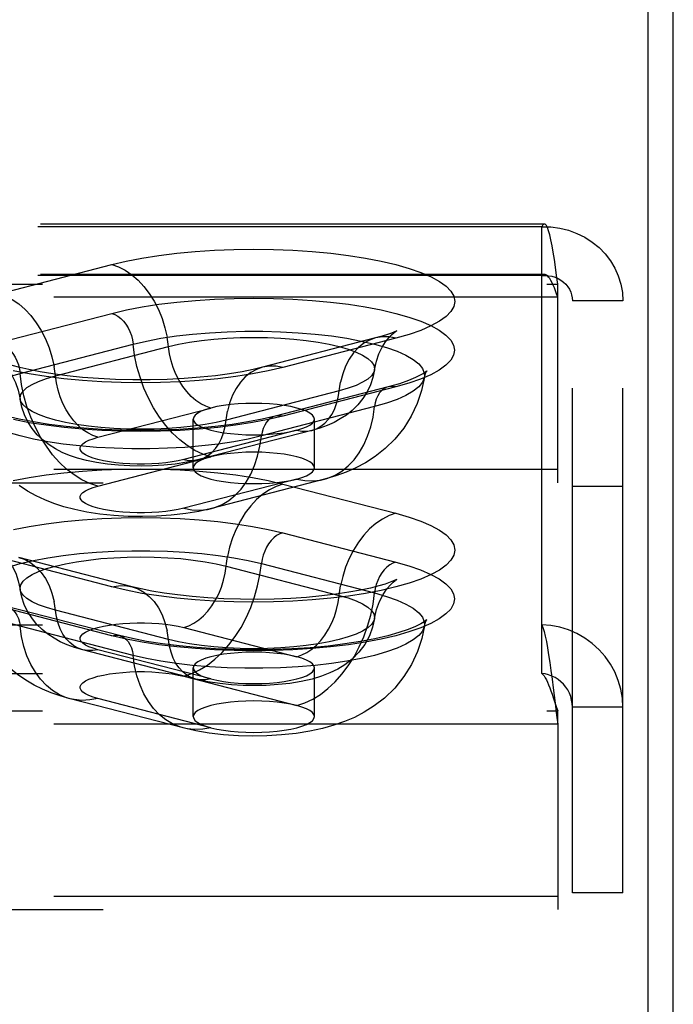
# Model space of a CAD drawing. Header units: inches. Extents: x 0 to 189, y 0 to 122.
# Tile 187 of 226: x 84.61 to 85.95, y 84.22 to 86.25. Entities that reach past the tile are written whole.
import ezdxf

# ---------------------------------------------------------------- set-up
doc = ezdxf.new("R2010")
doc.units = ezdxf.units.IN
doc.header["$LTSCALE"] = 10.388889
doc.header["$MEASUREMENT"] = 0
doc.linetypes.add('HIDDEN', pattern=[0.2, 0.1, -0.1])
doc.layers.get('0').update_dxf_attribs({"linetype": 'CONTINUOUS'})
doc.layers.add('DEFAULT_2', color=8, linetype='HIDDEN')

msp = doc.modelspace()

# ---------------------------------------------------------------- linework, layer by layer
at = {"color": 7, "linetype": 'Continuous'}
msp.add_line((85.902, 83.0327), (85.902, 87.8846), dxfattribs=at)
at = {"color": 3, "linetype": 'Continuous'}
msp.add_line((85.954, 35.2245), (85.954, 87.7542), dxfattribs=at)
at = {"layer": 'DEFAULT_2', "color": 8, "linetype": 'HIDDEN'}
for p, q in [((85.6885, 85.8258), (81.5375, 85.8258)), ((85.683, 85.8201), (81.5375, 85.8201)), ((85.683, 85.0007), (85.683, 85.8201)), ((84.5638, 85.682), (84.7967, 85.7423)), ((85.6885, 85.7218), (81.5375, 85.7218)), ((85.683, 85.7197), (81.5375, 85.7197)), ((81.5375, 85.702), (85.716, 85.702)), ((85.716, 85.2931), (85.716, 85.702)), ((85.716, 85.6751), (81.5375, 85.6751)), ((85.746, 84.4488), (85.746, 85.6673)), ((85.85, 85.6673), (85.746, 85.6673)), ((85.85, 84.4488), (85.85, 85.6673)), ((84.5641, 85.5815), (84.797, 85.6418)), ((85.3405, 85.5911), (85.1076, 85.5308)), ((85.3824, 85.5907), (85.1494, 85.5304)), ((84.6079, 85.5182), (84.8408, 85.5785)), ((84.6807, 85.5131), (84.9137, 85.5734)), ((85.2655, 85.4823), (85.0325, 85.422)), ((85.3664, 85.4905), (85.1335, 85.4302)), ((85.3821, 85.4903), (85.1491, 85.4301)), ((84.7682, 85.3866), (85.0012, 85.4469)), ((85.3383, 85.4497), (85.1054, 85.3894)), ((84.9646, 85.3236), (84.9646, 85.4241)), ((85.2146, 85.3236), (85.2146, 85.4241)), ((85.1779, 85.4012), (84.945, 85.3409)), ((85.2093, 85.4009), (84.9763, 85.3406)), ((84.7682, 85.2862), (85.0012, 85.3465)), ((85.716, 85.32), (81.6625, 85.32)), ((85.1779, 85.3007), (84.945, 85.2404)), ((85.2353, 85.3002), (85.0024, 85.2399)), ((81.6625, 85.2931), (85.716, 85.2931)), ((85.1494, 85.2904), (85.3824, 85.2301)), ((85.85, 85.2853), (85.746, 85.2853)), ((85.1491, 85.1898), (85.3821, 85.1295)), ((84.7967, 85.0785), (84.5638, 85.1388)), ((84.8386, 85.0789), (84.6056, 85.1391)), ((85.0325, 85.1214), (85.2655, 85.0611)), ((85.1054, 85.1265), (85.3383, 85.0662)), ((84.797, 84.9781), (84.5641, 85.0384)), ((84.8127, 84.9783), (84.5798, 85.0385)), ((84.9137, 84.9701), (84.6807, 85.0304)), ((81.5375, 85.0007), (85.683, 85.0007)), ((84.8408, 84.9375), (84.6079, 84.9978)), ((84.945, 84.995), (85.1779, 84.9347)), ((85.683, 84.9002), (85.683, 85.0007)), ((84.9698, 84.8887), (84.7369, 84.949)), ((85.0012, 84.889), (84.7682, 84.9492)), ((81.5375, 84.9002), (85.683, 84.9002)), ((84.945, 84.8945), (85.1779, 84.8343)), ((84.9646, 84.8114), (84.9646, 84.9118)), ((85.2146, 84.8114), (85.2146, 84.9118)), ((85.7066, 84.8704), (85.7105, 84.8394)), ((84.9438, 84.788), (84.7108, 84.8483)), ((85.0012, 84.7885), (84.7682, 84.8488)), ((85.7066, 84.8511), (85.7136, 84.83)), ((85.7105, 84.8394), (85.7136, 84.8145)), ((81.5375, 84.8231), (85.716, 84.8231)), ((85.7136, 84.83), (85.716, 84.8231)), ((85.7136, 84.8145), (85.716, 84.7962)), ((85.716, 84.7962), (85.716, 84.8231)), ((85.85, 84.8308), (85.746, 84.8308)), ((85.716, 84.7962), (81.5375, 84.7962)), ((85.716, 84.7962), (85.716, 84.4141)), ((85.85, 84.4488), (85.746, 84.4488)), ((85.716, 84.441), (81.6625, 84.441)), ((81.6625, 84.4141), (85.716, 84.4141))]:
    msp.add_line(p, q, dxfattribs=at)
for points in [[(85.6885, 85.8258), (85.6877, 85.8257), (85.6854, 85.8239), (85.683, 85.8201)], [(85.716, 85.702), (85.7136, 85.7198), (85.7113, 85.7368), (85.7089, 85.7529), (85.7066, 85.7677), (85.7042, 85.7812), (85.7019, 85.7932), (85.6995, 85.8034), (85.6971, 85.8119), (85.6948, 85.8184), (85.6924, 85.8229), (85.6901, 85.8253), (85.6885, 85.8258)], [(85.683, 85.8201), (85.7017, 85.8197), (85.7202, 85.8173), (85.7382, 85.8129), (85.7555, 85.8066), (85.7718, 85.7984), (85.7871, 85.7886), (85.8011, 85.7771), (85.8136, 85.7643), (85.8244, 85.7501), (85.8335, 85.7349), (85.8406, 85.7188), (85.8458, 85.702), (85.849, 85.6848), (85.85, 85.6673)], [(84.7967, 85.7423), (84.8267, 85.7493), (84.859, 85.7555), (84.8939, 85.761), (84.9307, 85.7655), (84.969, 85.769), (85.0084, 85.7716), (85.0486, 85.7732), (85.0893, 85.7737), (85.1299, 85.7732), (85.1701, 85.7716), (85.2096, 85.7691), (85.2479, 85.7655), (85.2847, 85.761), (85.3196, 85.7556), (85.3522, 85.7494), (85.3824, 85.7423), (85.4097, 85.7345), (85.4339, 85.726), (85.4548, 85.717), (85.4722, 85.7075), (85.4859, 85.6976), (85.4958, 85.6874), (85.5017, 85.6769), (85.5037, 85.6664), (85.5016, 85.6559), (85.4956, 85.6455), (85.4857, 85.6353), (85.472, 85.6254), (85.4545, 85.6159), (85.4336, 85.6068), (85.4096, 85.5985), (85.3824, 85.5907)], [(84.7967, 85.7423), (84.8108, 85.7375), (84.8246, 85.7305), (84.8381, 85.7214), (84.8509, 85.7103), (84.863, 85.6974), (84.8742, 85.6828), (84.8842, 85.6667), (84.893, 85.6495), (84.9005, 85.6312), (84.9064, 85.6123), (84.9109, 85.5929)], [(85.6885, 85.7218), (85.6877, 85.7218), (85.6854, 85.7211), (85.683, 85.7197)], [(85.683, 85.7197), (85.6901, 85.7199), (85.697, 85.7193), (85.7038, 85.7181), (85.7103, 85.7161), (85.7165, 85.7134), (85.7223, 85.71), (85.7275, 85.7061), (85.7323, 85.7016), (85.7363, 85.6967), (85.7398, 85.6913), (85.7425, 85.6856), (85.7444, 85.6797), (85.7456, 85.6735), (85.746, 85.6673)], [(85.716, 85.6751), (85.7136, 85.6818), (85.7113, 85.6882), (85.7089, 85.6943), (85.7066, 85.6999), (85.7042, 85.705), (85.7019, 85.7095), (85.6995, 85.7134), (85.6971, 85.7165), (85.6948, 85.719), (85.6924, 85.7207), (85.6901, 85.7216), (85.6885, 85.7218)], [(84.5638, 85.682), (84.5778, 85.6772), (84.5917, 85.6702), (84.6051, 85.6611), (84.618, 85.65), (84.6301, 85.6371), (84.6412, 85.6225), (84.6513, 85.6064), (84.6601, 85.5892), (84.6675, 85.571), (84.6735, 85.552), (84.6779, 85.5326)], [(84.797, 85.6418), (84.827, 85.6488), (84.8593, 85.655), (84.8941, 85.6604), (84.9309, 85.6649), (84.9691, 85.6685), (85.0085, 85.671), (85.0487, 85.6726), (85.0893, 85.6731), (85.1298, 85.6726), (85.17, 85.6711), (85.2095, 85.6685), (85.2477, 85.665), (85.2845, 85.6605), (85.3193, 85.6551), (85.3519, 85.6488), (85.3821, 85.6418), (85.4093, 85.634), (85.4336, 85.6255), (85.4544, 85.6165), (85.4718, 85.607), (85.4855, 85.5971), (85.4953, 85.5869), (85.5012, 85.5765), (85.5032, 85.566), (85.5012, 85.5555), (85.4952, 85.5451), (85.4853, 85.5349), (85.4716, 85.525), (85.4541, 85.5155), (85.4332, 85.5065), (85.4092, 85.4981), (85.3821, 85.4903)], [(84.797, 85.6418), (84.8034, 85.6395), (84.8095, 85.6361), (84.8154, 85.6315), (84.821, 85.6259), (84.826, 85.6194), (84.8305, 85.6122), (84.8343, 85.6043), (84.8373, 85.5959), (84.8395, 85.5872), (84.8408, 85.5785)], [(84.8408, 85.5785), (84.8682, 85.5848), (84.898, 85.5904), (84.9299, 85.5952), (84.9635, 85.5991), (84.9985, 85.602), (85.0345, 85.604), (85.0711, 85.605), (85.108, 85.605), (85.1446, 85.604), (85.1806, 85.602), (85.2156, 85.5991), (85.2493, 85.5952), (85.2811, 85.5904), (85.3109, 85.5848), (85.3383, 85.5785), (85.3629, 85.5714), (85.3846, 85.5637), (85.403, 85.5554), (85.418, 85.5467), (85.4293, 85.5376), (85.437, 85.5283), (85.4409, 85.5188), (85.4411, 85.5107)], [(85.3381, 85.5254), (85.342, 85.5431), (85.3474, 85.5587), (85.354, 85.572), (85.3609, 85.5829), (85.3675, 85.5912), (85.3733, 85.5973), (85.3779, 85.6016), (85.3814, 85.6042), (85.3833, 85.6056)], [(85.3833, 85.6056), (85.3834, 85.6057), (85.3839, 85.606), (85.3826, 85.6053), (85.3792, 85.6037), (85.3734, 85.6013), (85.3652, 85.5984), (85.3543, 85.5949), (85.3405, 85.5911)], [(85.0012, 85.4469), (84.9907, 85.4505), (84.9803, 85.4558), (84.9702, 85.4626), (84.9606, 85.4709), (84.9516, 85.4806), (84.9432, 85.4915), (84.9357, 85.5035), (84.9291, 85.5164), (84.9235, 85.5301), (84.9191, 85.5442), (84.9158, 85.5587), (84.9109, 85.5929)], [(84.9137, 85.5734), (84.9345, 85.5782), (84.9572, 85.5824), (84.9816, 85.5859), (85.0074, 85.5886), (85.0342, 85.5906), (85.0617, 85.5918), (85.0896, 85.5922), (85.1174, 85.5918), (85.1449, 85.5906), (85.1717, 85.5886), (85.1975, 85.5859), (85.2219, 85.5824), (85.2447, 85.5782), (85.2655, 85.5734), (85.284, 85.568), (85.3002, 85.5621), (85.3137, 85.5558), (85.3244, 85.5491), (85.3321, 85.5422), (85.3368, 85.5351), (85.3383, 85.5279), (85.3381, 85.5254)], [(85.3405, 85.5911), (85.3282, 85.5868), (85.3161, 85.5801), (85.305, 85.5713), (85.2949, 85.5604), (85.2861, 85.5477), (85.2787, 85.5334), (85.2727, 85.5175), (85.2683, 85.5004)], [(85.3824, 85.5907), (85.3683, 85.5932), (85.3545, 85.5934), (85.3405, 85.5911)], [(84.5641, 85.5815), (84.5704, 85.5792), (84.5766, 85.5758), (84.5825, 85.5712), (84.588, 85.5656), (84.5931, 85.5592), (84.5976, 85.5519), (84.6013, 85.544), (84.6043, 85.5356), (84.6065, 85.5269), (84.6079, 85.5182)], [(85.0012, 85.3465), (84.9846, 85.3519), (84.9683, 85.3596), (84.9523, 85.3695), (84.9368, 85.3814), (84.9219, 85.3953), (84.9079, 85.4109), (84.8949, 85.4283), (84.883, 85.447), (84.8723, 85.4671), (84.863, 85.4881), (84.8551, 85.5101), (84.8487, 85.5326), (84.8439, 85.5554), (84.8408, 85.5785)], [(84.567, 85.5434), (84.5656, 85.544), (84.5628, 85.5454), (84.5623, 85.5456), (84.5639, 85.5446), (84.5671, 85.5422), (84.5718, 85.5381), (84.5776, 85.5321), (84.5843, 85.5239), (84.5914, 85.513), (84.5982, 85.4995), (84.604, 85.4835), (84.608, 85.4651)], [(85.1076, 85.5308), (85.0882, 85.5262), (85.0655, 85.5216), (85.0395, 85.5173), (85.0105, 85.5134), (84.9792, 85.5101), (84.9459, 85.5076), (84.9113, 85.5058), (84.8758, 85.5049), (84.84, 85.5048), (84.8044, 85.5057), (84.7696, 85.5074), (84.7362, 85.51), (84.7046, 85.5132), (84.6754, 85.5171), (84.6491, 85.5214), (84.6262, 85.5259), (84.6071, 85.5304), (84.5917, 85.5346), (84.5799, 85.5384), (84.5712, 85.5416), (84.567, 85.5434)], [(85.1494, 85.5304), (85.1194, 85.5234), (85.0871, 85.5172), (85.0523, 85.5118), (85.0155, 85.5072), (84.9772, 85.5037), (84.9378, 85.5011), (84.8975, 85.4996), (84.8569, 85.499), (84.8163, 85.4996), (84.776, 85.5011), (84.7366, 85.5036), (84.6983, 85.5072), (84.6615, 85.5117), (84.6266, 85.5171), (84.5939, 85.5234)], [(84.7682, 85.3866), (84.7577, 85.3902), (84.7474, 85.3955), (84.7373, 85.4023), (84.7277, 85.4106), (84.7186, 85.4203), (84.7103, 85.4312), (84.7027, 85.4432), (84.6962, 85.4561), (84.6906, 85.4698), (84.6861, 85.4839), (84.6828, 85.4985), (84.6779, 85.5326)], [(85.1076, 85.5308), (85.0952, 85.5265), (85.0832, 85.5198), (85.072, 85.511), (85.062, 85.5001), (85.0531, 85.4874), (85.0457, 85.4731), (85.0397, 85.4572), (85.0353, 85.4401)], [(85.1494, 85.5304), (85.1354, 85.5329), (85.1215, 85.5331), (85.1076, 85.5308)], [(85.3381, 85.5254), (85.3349, 85.5099), (85.3298, 85.4947), (85.3229, 85.4801), (85.3142, 85.4663), (85.3038, 85.4534), (85.2922, 85.4419), (85.2802, 85.4324), (85.2678, 85.4243), (85.2548, 85.4173), (85.241, 85.4112), (85.2259, 85.4057), (85.2093, 85.4009)], [(85.3381, 85.5254), (85.3368, 85.5206), (85.3321, 85.5135), (85.3244, 85.5066), (85.3137, 85.4999), (85.3002, 85.4936), (85.284, 85.4877), (85.2655, 85.4823)], [(85.4459, 85.5231), (85.4449, 85.5222), (85.441, 85.5193), (85.4339, 85.515), (85.423, 85.5095), (85.4082, 85.5034), (85.3894, 85.497), (85.3664, 85.4905)], [(85.4445, 85.521), (85.4451, 85.522), (85.446, 85.5232), (85.4459, 85.5231)], [(84.5051, 85.4504), (84.5053, 85.4585), (84.5092, 85.468), (84.5168, 85.4773), (84.5282, 85.4864), (84.5432, 85.4951), (84.5616, 85.5034), (84.5832, 85.5111), (84.6079, 85.5182)], [(84.608, 85.4651), (84.6078, 85.4676), (84.6094, 85.4748), (84.6141, 85.4819), (84.6218, 85.4888), (84.6325, 85.4955), (84.646, 85.5018), (84.6621, 85.5077), (84.6807, 85.5131)], [(84.7682, 85.2862), (84.7517, 85.2916), (84.7353, 85.2993), (84.7193, 85.3092), (84.7038, 85.3211), (84.689, 85.335), (84.675, 85.3507), (84.662, 85.368), (84.6501, 85.3867), (84.6394, 85.4068), (84.63, 85.4278), (84.6221, 85.4498), (84.6158, 85.4723), (84.611, 85.4952), (84.6079, 85.5182)], [(85.4411, 85.5107), (85.4354, 85.4831), (85.4264, 85.4562), (85.4141, 85.4302), (85.3987, 85.4057), (85.3804, 85.383), (85.3602, 85.3633), (85.3398, 85.3472), (85.3194, 85.334), (85.2997, 85.3235), (85.2797, 85.3147), (85.2582, 85.3069), (85.2353, 85.3002)], [(85.4411, 85.5107), (85.4409, 85.5093), (85.437, 85.4998), (85.4293, 85.4905), (85.418, 85.4814), (85.403, 85.4727), (85.3846, 85.4645), (85.3629, 85.4568), (85.3383, 85.4497)], [(85.4411, 85.5107), (85.443, 85.5179), (85.4445, 85.521)], [(85.2093, 85.4009), (85.2185, 85.4042), (85.2275, 85.4092), (85.2359, 85.4158), (85.2434, 85.4239), (85.25, 85.4334), (85.2556, 85.4441), (85.2601, 85.456), (85.2634, 85.4688), (85.2683, 85.5004)], [(85.3664, 85.4905), (85.3637, 85.4896), (85.3581, 85.4869), (85.3531, 85.483), (85.3486, 85.4781), (85.3448, 85.4721), (85.3418, 85.4653), (85.3396, 85.4578), (85.3383, 85.4497)], [(85.3821, 85.4903), (85.3758, 85.4914), (85.3696, 85.4911), (85.3664, 85.4905)], [(85.0325, 85.422), (85.0117, 85.4172), (84.989, 85.413), (84.9645, 85.4096), (84.9388, 85.4068), (84.912, 85.4048), (84.8845, 85.4036), (84.8566, 85.4032), (84.8288, 85.4036), (84.8013, 85.4048), (84.7744, 85.4068), (84.7487, 85.4096), (84.7243, 85.413), (84.7015, 85.4172), (84.6807, 85.422), (84.6621, 85.4274), (84.646, 85.4333), (84.6325, 85.4396), (84.6218, 85.4463), (84.6141, 85.4532), (84.6094, 85.4604), (84.608, 85.4651)], [(84.9763, 85.3406), (84.9518, 85.3352), (84.9274, 85.3315), (84.9038, 85.329), (84.8805, 85.3276), (84.8574, 85.3272), (84.8343, 85.3276), (84.8107, 85.3289), (84.7877, 85.3312), (84.7652, 85.3346), (84.7444, 85.3388), (84.726, 85.3437), (84.7094, 85.3492), (84.6944, 85.3556), (84.6805, 85.3628), (84.6676, 85.371), (84.6553, 85.3805), (84.6434, 85.3919), (84.6328, 85.4048), (84.624, 85.4185), (84.6169, 85.4331), (84.6115, 85.4488), (84.608, 85.4651)], [(85.1054, 85.3894), (85.078, 85.383), (85.0482, 85.3774), (85.0163, 85.3727), (84.9827, 85.3688), (84.9477, 85.3658), (84.9116, 85.3639), (84.875, 85.3629), (84.8382, 85.3629), (84.8016, 85.3639), (84.7656, 85.3658), (84.7305, 85.3688), (84.6969, 85.3727), (84.665, 85.3774), (84.6352, 85.383), (84.6079, 85.3894), (84.5832, 85.3965), (84.5616, 85.4042), (84.5432, 85.4124), (84.5282, 85.4212), (84.5168, 85.4302), (84.5092, 85.4395), (84.5053, 85.449), (84.5051, 85.4504)], [(85.1335, 85.4302), (85.107, 85.424), (85.0774, 85.4182), (85.045, 85.4132), (85.0102, 85.4088), (84.9734, 85.4054), (84.9352, 85.4029), (84.8961, 85.4013), (84.8564, 85.4008), (84.8168, 85.4013), (84.7776, 85.4029), (84.7394, 85.4054), (84.7026, 85.4089), (84.6678, 85.4132), (84.6353, 85.4183), (84.6057, 85.4241), (84.5793, 85.4303), (84.5564, 85.4368), (84.5376, 85.4433), (84.5228, 85.4494), (84.512, 85.4548), (84.5086, 85.4568)], [(85.0012, 85.4469), (84.9903, 85.4437), (84.9813, 85.4402), (84.9741, 85.4364), (84.9688, 85.4324), (84.9656, 85.4283), (84.9646, 85.4241)], [(85.0896, 85.4564), (85.0732, 85.4561), (85.0572, 85.4553), (85.0417, 85.454), (85.0271, 85.4521), (85.0135, 85.4497), (85.0012, 85.4469)], [(85.2146, 85.4241), (85.2135, 85.4283), (85.2103, 85.4324), (85.205, 85.4364), (85.1978, 85.4402), (85.1887, 85.4438), (85.1779, 85.4469), (85.1657, 85.4497), (85.1521, 85.4521), (85.1374, 85.454), (85.1219, 85.4553), (85.1059, 85.4561), (85.0896, 85.4564)], [(85.2353, 85.3002), (85.2423, 85.3023), (85.2572, 85.3085), (85.2712, 85.3169), (85.2842, 85.3275), (85.2961, 85.3401), (85.3068, 85.3546), (85.3161, 85.3709), (85.324, 85.3887), (85.3304, 85.4079), (85.3352, 85.4283), (85.3383, 85.4497)], [(85.1491, 85.4301), (85.1192, 85.423), (85.0869, 85.4168), (85.0521, 85.4114), (85.0153, 85.4069), (84.9771, 85.4033), (84.9377, 85.4008), (84.8975, 85.3992), (84.8569, 85.3987), (84.8163, 85.3992), (84.7761, 85.4007), (84.7367, 85.4033), (84.6984, 85.4068), (84.6617, 85.4113), (84.6268, 85.4167), (84.5942, 85.423)], [(84.9646, 85.4241), (84.9656, 85.4198), (84.9688, 85.4157), (84.9741, 85.4117), (84.9813, 85.4079), (84.9904, 85.4044), (85.0012, 85.4012), (85.0135, 85.3984), (85.0271, 85.396), (85.0417, 85.3942), (85.0572, 85.3928), (85.0731, 85.392), (85.0896, 85.3917)], [(84.9763, 85.3406), (84.9855, 85.3439), (84.9946, 85.3489), (85.0029, 85.3555), (85.0105, 85.3636), (85.0171, 85.3731), (85.0226, 85.3838), (85.0271, 85.3957), (85.0304, 85.4085), (85.0353, 85.4401)], [(85.1335, 85.4302), (85.1307, 85.4293), (85.1252, 85.4266), (85.1201, 85.4227), (85.1157, 85.4178), (85.1119, 85.4118), (85.1089, 85.405), (85.1067, 85.3975), (85.1054, 85.3894)], [(85.1491, 85.4301), (85.1428, 85.4311), (85.1366, 85.4308), (85.1335, 85.4302)], [(85.1779, 85.4012), (85.1887, 85.4044), (85.1978, 85.4079), (85.205, 85.4117), (85.2103, 85.4157), (85.2135, 85.4198), (85.2146, 85.4241)], [(85.0896, 85.3917), (85.106, 85.392), (85.1219, 85.3928), (85.1374, 85.3942), (85.1521, 85.396), (85.1655, 85.3984), (85.1779, 85.4012)], [(85.1779, 85.4012), (85.1885, 85.3993), (85.1988, 85.3992), (85.2093, 85.4009)], [(84.945, 85.3409), (84.9337, 85.3383), (84.9214, 85.3361), (84.908, 85.3343), (84.8939, 85.3329), (84.8792, 85.332), (84.8642, 85.3315), (84.8491, 85.3315), (84.8341, 85.3319), (84.8195, 85.3329), (84.8053, 85.3343), (84.792, 85.3361), (84.7795, 85.3383), (84.7682, 85.3409), (84.7582, 85.3438), (84.7496, 85.347), (84.7426, 85.3505), (84.7373, 85.3542), (84.7336, 85.358), (84.7318, 85.3618), (84.7318, 85.3657), (84.7337, 85.3696), (84.7373, 85.3734), (84.7427, 85.3771), (84.7497, 85.3805), (84.7582, 85.3837), (84.7682, 85.3866)], [(85.0024, 85.2399), (85.0094, 85.242), (85.0242, 85.2482), (85.0382, 85.2566), (85.0512, 85.2672), (85.0632, 85.2798), (85.0738, 85.2943), (85.0832, 85.3106), (85.0911, 85.3284), (85.0974, 85.3476), (85.1022, 85.368), (85.1054, 85.3894)], [(84.945, 85.3409), (84.9555, 85.339), (84.9659, 85.3389), (84.9763, 85.3406)], [(85.0012, 85.3465), (84.9903, 85.3433), (84.9813, 85.3398), (84.9741, 85.336), (84.9688, 85.332), (84.9656, 85.3278), (84.9646, 85.3236)], [(85.0896, 85.356), (85.0732, 85.3557), (85.0572, 85.3549), (85.0417, 85.3535), (85.0271, 85.3516), (85.0135, 85.3493), (85.0012, 85.3465)], [(85.2146, 85.3236), (85.2135, 85.3278), (85.2103, 85.332), (85.205, 85.336), (85.1978, 85.3398), (85.1887, 85.3433), (85.1779, 85.3465), (85.1657, 85.3493), (85.1521, 85.3516), (85.1374, 85.3535), (85.1219, 85.3549), (85.1059, 85.3557), (85.0896, 85.356)], [(84.5939, 85.2974), (84.6266, 85.3037), (84.6615, 85.3091), (84.6983, 85.3136), (84.7366, 85.3171), (84.776, 85.3197), (84.8163, 85.3212), (84.8569, 85.3218), (84.8975, 85.3212), (84.9378, 85.3197), (84.9772, 85.3171), (85.0155, 85.3136), (85.0523, 85.309), (85.0871, 85.3036), (85.1194, 85.2974), (85.1494, 85.2904)], [(84.9646, 85.3236), (84.9656, 85.3194), (84.9688, 85.3152), (84.9741, 85.3112), (84.9813, 85.3074), (84.9904, 85.3039), (85.0012, 85.3007), (85.0135, 85.2979), (85.0271, 85.2956), (85.0417, 85.2937), (85.0572, 85.2924), (85.0731, 85.2915), (85.0896, 85.2913)], [(85.1779, 85.3007), (85.1887, 85.3039), (85.1978, 85.3074), (85.205, 85.3112), (85.2103, 85.3152), (85.2135, 85.3194), (85.2146, 85.3236)], [(85.0896, 85.2913), (85.106, 85.2915), (85.1219, 85.2924), (85.1374, 85.2937), (85.1521, 85.2956), (85.1655, 85.2979), (85.1779, 85.3007)], [(85.1779, 85.3007), (85.1945, 85.2976), (85.2108, 85.2968), (85.2268, 85.2984), (85.2353, 85.3002)], [(85.0024, 85.2399), (84.9765, 85.2341), (84.9492, 85.2295), (84.9194, 85.226), (84.8889, 85.2239), (84.8598, 85.2232), (84.8308, 85.2236), (84.8009, 85.2254), (84.7719, 85.2284), (84.7452, 85.2325), (84.7205, 85.2376), (84.6982, 85.2434), (84.6777, 85.2501), (84.6589, 85.2575), (84.6409, 85.266), (84.6233, 85.2758), (84.6057, 85.2874)], [(84.945, 85.2404), (84.9337, 85.2378), (84.9214, 85.2356), (84.908, 85.2338), (84.8939, 85.2324), (84.8792, 85.2315), (84.8642, 85.231), (84.8491, 85.231), (84.8341, 85.2315), (84.8195, 85.2324), (84.8053, 85.2338), (84.792, 85.2356), (84.7795, 85.2378), (84.7682, 85.2404), (84.7582, 85.2434), (84.7496, 85.2466), (84.7426, 85.25), (84.7373, 85.2537), (84.7336, 85.2575), (84.7318, 85.2614), (84.7318, 85.2653), (84.7337, 85.2692), (84.7373, 85.273), (84.7427, 85.2766), (84.7497, 85.2801), (84.7582, 85.2833), (84.7682, 85.2862)], [(85.1494, 85.2904), (85.1354, 85.2856), (85.1215, 85.2786), (85.1081, 85.2695), (85.0952, 85.2584), (85.0832, 85.2454), (85.072, 85.2308), (85.062, 85.2148), (85.0531, 85.1975), (85.0457, 85.1793), (85.0397, 85.1604), (85.0353, 85.141)], [(84.945, 85.2404), (84.9615, 85.2373), (84.9779, 85.2365), (84.9939, 85.2381), (85.0024, 85.2399)], [(84.5942, 85.1969), (84.6268, 85.2031), (84.6617, 85.2086), (84.6984, 85.213), (84.7367, 85.2166), (84.7761, 85.2191), (84.8163, 85.2207), (84.8569, 85.2212), (84.8975, 85.2207), (84.9377, 85.2191), (84.9771, 85.2165), (85.0153, 85.213), (85.0521, 85.2085), (85.0869, 85.2031), (85.1192, 85.1969), (85.1491, 85.1898)], [(85.3824, 85.2301), (85.4096, 85.2223), (85.4336, 85.2139), (85.4545, 85.2049), (85.472, 85.1954), (85.4857, 85.1855), (85.4956, 85.1753), (85.5016, 85.1649), (85.5037, 85.1544), (85.5017, 85.1438), (85.4958, 85.1334), (85.4859, 85.1232), (85.4722, 85.1133), (85.4548, 85.1038), (85.4339, 85.0948), (85.4097, 85.0863), (85.3824, 85.0785), (85.3522, 85.0714), (85.3196, 85.0652), (85.2847, 85.0597), (85.2479, 85.0552), (85.2096, 85.0517), (85.1701, 85.0491), (85.1299, 85.0476), (85.0893, 85.0471), (85.0486, 85.0476), (85.0084, 85.0492), (84.969, 85.0517), (84.9307, 85.0553), (84.8939, 85.0598), (84.859, 85.0652), (84.8267, 85.0715), (84.7967, 85.0785)], [(85.3824, 85.2301), (85.3683, 85.2253), (85.3545, 85.2183), (85.3411, 85.2092), (85.3282, 85.1981), (85.3161, 85.1851), (85.305, 85.1705), (85.2949, 85.1545), (85.2861, 85.1372), (85.2787, 85.119), (85.2727, 85.1001), (85.2683, 85.0807)], [(85.1491, 85.1898), (85.1428, 85.1876), (85.1366, 85.1841), (85.1307, 85.1796), (85.1252, 85.174), (85.1201, 85.1675), (85.1157, 85.1602), (85.1119, 85.1523), (85.1089, 85.144), (85.1067, 85.1353), (85.1054, 85.1265)], [(84.5051, 85.0587), (84.5053, 85.0669), (84.5092, 85.0764), (84.5168, 85.0857), (84.5282, 85.0948), (84.5432, 85.1035), (84.5616, 85.1117), (84.5832, 85.1194), (84.6079, 85.1265), (84.6352, 85.1329), (84.665, 85.1385), (84.6969, 85.1433), (84.7305, 85.1471), (84.7656, 85.1501), (84.8016, 85.1521), (84.8382, 85.1531), (84.875, 85.1531), (84.9116, 85.1521), (84.9477, 85.1501), (84.9827, 85.1471), (85.0163, 85.1433), (85.0482, 85.1385), (85.078, 85.1329), (85.1054, 85.1265)], [(84.5628, 85.1537), (84.5622, 85.154), (84.5629, 85.1536), (84.5651, 85.1521), (84.5687, 85.1492), (84.5734, 85.1449), (84.5792, 85.1387), (84.5856, 85.1304), (84.5924, 85.1197), (84.5988, 85.1066), (84.6042, 85.0911), (84.608, 85.0735)], [(84.6056, 85.1391), (84.618, 85.1348), (84.6301, 85.1281), (84.6412, 85.1193), (84.6513, 85.1085), (84.6601, 85.0958), (84.6675, 85.0814), (84.6735, 85.0656), (84.6779, 85.0485)], [(84.608, 85.0735), (84.6078, 85.0759), (84.6094, 85.0831), (84.6141, 85.0902), (84.6218, 85.0972), (84.6325, 85.1038), (84.646, 85.1102), (84.6621, 85.1161), (84.6807, 85.1214), (84.7015, 85.1263), (84.7243, 85.1304), (84.7487, 85.1339), (84.7744, 85.1367), (84.8013, 85.1387), (84.8288, 85.1399), (84.8566, 85.1403), (84.8845, 85.1399), (84.912, 85.1387), (84.9388, 85.1367), (84.9645, 85.1339), (84.989, 85.1304), (85.0117, 85.1263), (85.0325, 85.1214)], [(84.945, 84.995), (84.9555, 84.9986), (84.9659, 85.0038), (84.9759, 85.0106), (84.9855, 85.019), (84.9946, 85.0286), (85.0029, 85.0396), (85.0105, 85.0516), (85.0171, 85.0645), (85.0226, 85.0781), (85.0271, 85.0923), (85.0304, 85.1068), (85.0353, 85.141)], [(85.3821, 85.1295), (85.4092, 85.1218), (85.4332, 85.1134), (85.4541, 85.1044), (85.4716, 85.0949), (85.4853, 85.085), (85.4952, 85.0748), (85.5012, 85.0644), (85.5032, 85.0539), (85.5012, 85.0434), (85.4953, 85.033), (85.4855, 85.0228), (85.4718, 85.0129), (85.4544, 85.0034), (85.4336, 84.9944), (85.4093, 84.9859), (85.3821, 84.9781), (85.3519, 84.9711), (85.3193, 84.9648), (85.2845, 84.9594), (85.2477, 84.9549), (85.2095, 84.9514), (85.17, 84.9488), (85.1298, 84.9473), (85.0893, 84.9468), (85.0487, 84.9473), (85.0085, 84.9488), (84.9691, 84.9514), (84.9309, 84.9549), (84.8941, 84.9595), (84.8593, 84.9649), (84.827, 84.9711), (84.797, 84.9781)], [(84.945, 84.8945), (84.9615, 84.9), (84.9779, 84.9077), (84.9939, 84.9175), (85.0094, 84.9295), (85.0242, 84.9433), (85.0382, 84.959), (85.0512, 84.9763), (85.0632, 84.9951), (85.0738, 85.0151), (85.0832, 85.0362), (85.0911, 85.0581), (85.0974, 85.0806), (85.1022, 85.1035), (85.1054, 85.1265)], [(85.3821, 85.1295), (85.3758, 85.1273), (85.3696, 85.1238), (85.3637, 85.1193), (85.3581, 85.1137), (85.3531, 85.1072), (85.3486, 85.0999), (85.3448, 85.092), (85.3418, 85.0837), (85.3396, 85.075), (85.3383, 85.0662)], [(84.7967, 85.0785), (84.8108, 85.081), (84.8246, 85.0811), (84.8386, 85.0789)], [(85.3825, 85.0928), (85.3834, 85.0934), (85.3839, 85.0937), (85.3821, 85.0928), (85.3777, 85.0908), (85.3706, 85.088), (85.3603, 85.0845), (85.3468, 85.0805), (85.3298, 85.0762), (85.3093, 85.0718), (85.2855, 85.0675), (85.2588, 85.0635), (85.2297, 85.0599), (85.1984, 85.057), (85.1656, 85.0548), (85.1316, 85.0534), (85.097, 85.0528), (85.0623, 85.0531), (85.028, 85.0541), (84.9946, 85.056), (84.9625, 85.0586), (84.9324, 85.0619), (84.9045, 85.0657), (84.8793, 85.07), (84.8574, 85.0744), (84.8386, 85.0789)], [(84.8386, 85.0789), (84.8509, 85.0745), (84.863, 85.0679), (84.8742, 85.059), (84.8842, 85.0482), (84.893, 85.0355), (84.9005, 85.0211), (84.9064, 85.0053), (84.9109, 84.9882)], [(85.1779, 84.9347), (85.1885, 84.9383), (85.1988, 84.9435), (85.2089, 84.9503), (85.2185, 84.9587), (85.2275, 84.9684), (85.2359, 84.9793), (85.2434, 84.9913), (85.25, 85.0042), (85.2556, 85.0178), (85.2601, 85.032), (85.2634, 85.0465), (85.2683, 85.0807)], [(85.3381, 85.0132), (85.3423, 85.032), (85.3484, 85.0487), (85.356, 85.0631), (85.3639, 85.0746), (85.371, 85.0828), (85.3768, 85.0883), (85.381, 85.0917), (85.3825, 85.0928)], [(84.7108, 84.8483), (84.6906, 84.8541), (84.6716, 84.8607), (84.6541, 84.868), (84.637, 84.8764), (84.6199, 84.8862), (84.6026, 84.8979), (84.5849, 84.9123), (84.5678, 84.9289), (84.5521, 84.9474), (84.5383, 84.9676), (84.5266, 84.9888), (84.5171, 85.0112), (84.5099, 85.0346), (84.5051, 85.0587)], [(84.6079, 84.9978), (84.5832, 85.0048), (84.5616, 85.0125), (84.5432, 85.0208), (84.5282, 85.0295), (84.5168, 85.0386), (84.5092, 85.0479), (84.5053, 85.0574), (84.5051, 85.0587)], [(84.6807, 85.0304), (84.6621, 85.0358), (84.646, 85.0417), (84.6325, 85.048), (84.6218, 85.0546), (84.6141, 85.0616), (84.6094, 85.0687), (84.608, 85.0735)], [(84.7369, 84.949), (84.72, 84.9539), (84.7047, 84.9594), (84.6908, 84.9656), (84.6778, 84.9727), (84.6653, 84.9809), (84.6534, 84.9905), (84.642, 85.0018), (84.6318, 85.0145), (84.6233, 85.0281), (84.6165, 85.0425), (84.6113, 85.0577), (84.608, 85.0735)], [(85.1779, 84.8343), (85.1945, 84.8397), (85.2108, 84.8474), (85.2268, 84.8572), (85.2423, 84.8692), (85.2572, 84.883), (85.2712, 84.8987), (85.2842, 84.916), (85.2961, 84.9348), (85.3068, 84.9548), (85.3161, 84.9759), (85.324, 84.9978), (85.3304, 85.0203), (85.3352, 85.0432), (85.3383, 85.0662)], [(85.2655, 85.0611), (85.284, 85.0558), (85.3002, 85.0499), (85.3137, 85.0436), (85.3244, 85.0369), (85.3321, 85.0299), (85.3368, 85.0228), (85.3383, 85.0156), (85.3381, 85.0132)], [(85.3383, 85.0662), (85.3629, 85.0591), (85.3846, 85.0514), (85.403, 85.0432), (85.418, 85.0345), (85.4293, 85.0254), (85.437, 85.0161), (85.4409, 85.0066), (85.4411, 84.9984)], [(84.5798, 85.0385), (84.5825, 85.0377), (84.588, 85.035), (84.5931, 85.0311), (84.5976, 85.0261), (84.6013, 85.0202), (84.6043, 85.0134), (84.6065, 85.0059), (84.6079, 84.9978)], [(84.7369, 84.949), (84.7277, 84.9522), (84.7186, 84.9572), (84.7103, 84.9638), (84.7027, 84.9719), (84.6962, 84.9814), (84.6906, 84.9922), (84.6861, 85.004), (84.6828, 85.0168), (84.6779, 85.0485)], [(84.7108, 84.8483), (84.7038, 84.8504), (84.689, 84.8566), (84.675, 84.865), (84.662, 84.8756), (84.6501, 84.8882), (84.6394, 84.9027), (84.63, 84.9189), (84.6221, 84.9367), (84.6158, 84.956), (84.611, 84.9764), (84.6079, 84.9978)], [(84.7682, 84.9492), (84.7582, 84.9522), (84.7497, 84.9554), (84.7427, 84.9588), (84.7373, 84.9625), (84.7337, 84.9663), (84.7318, 84.9701), (84.7318, 84.9741), (84.7336, 84.9779), (84.7373, 84.9817), (84.7426, 84.9854), (84.7496, 84.9889), (84.7582, 84.9921), (84.7682, 84.995), (84.7795, 84.9976), (84.792, 84.9998), (84.8053, 85.0016), (84.8195, 85.003), (84.8341, 85.004), (84.8491, 85.0044), (84.8642, 85.0044), (84.8792, 85.0039), (84.8939, 85.003), (84.908, 85.0016), (84.9214, 84.9998), (84.9337, 84.9976), (84.945, 84.995)], [(85.4449, 85.0094), (85.4452, 85.0098), (85.446, 85.011), (85.4447, 85.0098), (85.4407, 85.0069), (85.4335, 85.0025), (85.4225, 84.997), (85.4075, 84.9909), (85.3884, 84.9845), (85.3656, 84.978), (85.3391, 84.9719), (85.3095, 84.9662), (85.2771, 84.9611), (85.2424, 84.9568), (85.2057, 84.9534), (85.1676, 84.9509), (85.1286, 84.9494), (85.0891, 84.9489), (85.0495, 84.9494), (85.0105, 84.9509), (84.9724, 84.9535), (84.9358, 84.9569), (84.901, 84.9612), (84.8687, 84.9663), (84.8392, 84.972), (84.8127, 84.9783)], [(85.4411, 84.9984), (85.4409, 84.9971), (85.437, 84.9876), (85.4293, 84.9783), (85.418, 84.9692), (85.403, 84.9605), (85.3846, 84.9523), (85.3629, 84.9445), (85.3383, 84.9375), (85.3109, 84.9311), (85.2811, 84.9255), (85.2493, 84.9207), (85.2156, 84.9168), (85.1806, 84.9139), (85.1446, 84.9119), (85.108, 84.9109), (85.0711, 84.9109), (85.0345, 84.9119), (84.9985, 84.9139), (84.9635, 84.9168), (84.9299, 84.9207), (84.898, 84.9255), (84.8682, 84.9311), (84.8408, 84.9375)], [(85.3381, 85.0132), (85.3368, 85.0084), (85.3321, 85.0013), (85.3244, 84.9944), (85.3137, 84.9877), (85.3002, 84.9814), (85.284, 84.9755), (85.2655, 84.9701), (85.2447, 84.9653), (85.2219, 84.9611), (85.1975, 84.9576), (85.1717, 84.9548), (85.1449, 84.9529), (85.1174, 84.9516), (85.0896, 84.9512), (85.0617, 84.9516), (85.0342, 84.9529), (85.0074, 84.9548), (84.9816, 84.9576), (84.9572, 84.9611), (84.9345, 84.9653), (84.9137, 84.9701)], [(85.4411, 84.9984), (85.4357, 84.9721), (85.427, 84.9455), (85.4147, 84.919), (85.3989, 84.8937), (85.3798, 84.8701), (85.3587, 84.8497), (85.3378, 84.8335), (85.3169, 84.8203), (85.2967, 84.8098), (85.2762, 84.8011), (85.2545, 84.7935), (85.2311, 84.7869), (85.2049, 84.7813), (85.1766, 84.7768), (85.1467, 84.7736), (85.1161, 84.7717), (85.0869, 84.7712), (85.0577, 84.7719), (85.0271, 84.774), (84.9974, 84.7775), (84.9698, 84.7821), (84.9438, 84.788)], [(85.3381, 85.0132), (85.3343, 84.9956), (85.3279, 84.9779), (85.3183, 84.9602), (85.3062, 84.9439), (85.2924, 84.9299), (85.2774, 84.9182), (85.2624, 84.909), (85.2465, 84.9013), (85.2289, 84.8945), (85.2095, 84.8887), (85.1873, 84.8838), (85.1635, 84.8799), (85.1395, 84.8773), (85.1152, 84.8758), (85.0914, 84.8752), (85.0677, 84.8756), (85.0438, 84.877), (85.0197, 84.8794), (84.9949, 84.8832), (84.9698, 84.8887)], [(85.4411, 84.9984), (85.443, 85.0057), (85.4449, 85.0094)], [(85.85, 84.8308), (85.849, 84.8495), (85.8458, 84.8679), (85.8406, 84.8859), (85.8335, 84.9033), (85.8244, 84.9197), (85.8136, 84.9351), (85.8011, 84.9492), (85.7871, 84.9618), (85.7718, 84.9729), (85.7555, 84.9823), (85.7382, 84.9898), (85.7202, 84.9954), (85.7017, 84.9991), (85.683, 85.0007)], [(85.683, 85.0007), (85.6854, 84.9948), (85.6877, 84.987), (85.6901, 84.9774), (85.6924, 84.966), (85.6948, 84.953), (85.6971, 84.9385), (85.6995, 84.9229), (85.7019, 84.9062), (85.7042, 84.8886), (85.7066, 84.8704)], [(84.797, 84.9781), (84.8034, 84.9791), (84.8095, 84.9789), (84.8127, 84.9783)], [(84.8127, 84.9783), (84.8154, 84.9774), (84.821, 84.9747), (84.826, 84.9708), (84.8305, 84.9658), (84.8343, 84.9599), (84.8373, 84.9531), (84.8395, 84.9456), (84.8408, 84.9375)], [(84.9698, 84.8887), (84.9606, 84.8919), (84.9516, 84.8969), (84.9432, 84.9035), (84.9357, 84.9116), (84.9291, 84.9211), (84.9235, 84.9319), (84.9191, 84.9438), (84.9158, 84.9565), (84.9109, 84.9882)], [(84.7682, 84.9492), (84.7577, 84.9474), (84.7474, 84.9473), (84.7369, 84.949)], [(84.9438, 84.788), (84.9368, 84.7901), (84.9219, 84.7963), (84.9079, 84.8047), (84.8949, 84.8153), (84.883, 84.8279), (84.8723, 84.8424), (84.863, 84.8586), (84.8551, 84.8764), (84.8487, 84.8957), (84.8439, 84.9161), (84.8408, 84.9375)], [(85.0896, 84.9442), (85.0731, 84.9439), (85.0572, 84.9431), (85.0417, 84.9417), (85.0271, 84.9399), (85.0135, 84.9375), (85.0012, 84.9347), (84.9904, 84.9315), (84.9813, 84.928), (84.9741, 84.9242), (84.9688, 84.9202), (84.9656, 84.9161), (84.9646, 84.9118)], [(85.1779, 84.9347), (85.1655, 84.9375), (85.1521, 84.9399), (85.1374, 84.9417), (85.1219, 84.9431), (85.106, 84.9439), (85.0896, 84.9442)], [(85.2146, 84.9118), (85.2135, 84.9161), (85.2103, 84.9202), (85.205, 84.9242), (85.1978, 84.928), (85.1887, 84.9315), (85.1779, 84.9347)], [(84.7682, 84.8488), (84.7582, 84.8517), (84.7497, 84.8549), (84.7427, 84.8584), (84.7373, 84.862), (84.7337, 84.8658), (84.7318, 84.8697), (84.7318, 84.8736), (84.7336, 84.8775), (84.7373, 84.8813), (84.7426, 84.8849), (84.7496, 84.8884), (84.7582, 84.8916), (84.7682, 84.8945), (84.7795, 84.8971), (84.792, 84.8994), (84.8053, 84.9012), (84.8195, 84.9026), (84.8341, 84.9035), (84.8491, 84.904), (84.8642, 84.904), (84.8792, 84.9035), (84.8939, 84.9025), (84.908, 84.9012), (84.9214, 84.8993), (84.9337, 84.8971), (84.945, 84.8945)], [(84.9646, 84.9118), (84.9656, 84.9076), (84.9688, 84.9035), (84.9741, 84.8995), (84.9813, 84.8957), (84.9903, 84.8922), (85.0012, 84.889)], [(85.0896, 84.8795), (85.1059, 84.8798), (85.1219, 84.8806), (85.1374, 84.8819), (85.1521, 84.8838), (85.1657, 84.8862), (85.1779, 84.889), (85.1887, 84.8921), (85.1978, 84.8957), (85.205, 84.8995), (85.2103, 84.9035), (85.2135, 84.9076), (85.2146, 84.9118)], [(85.746, 84.8308), (85.7456, 84.8383), (85.7444, 84.8456), (85.7425, 84.8528), (85.7398, 84.8597), (85.7363, 84.8663), (85.7323, 84.8724), (85.7275, 84.8781), (85.7223, 84.8833), (85.7165, 84.8879), (85.7103, 84.8918), (85.7038, 84.895), (85.697, 84.8975), (85.6901, 84.8992), (85.683, 84.9002)], [(85.683, 84.9002), (85.6854, 84.898), (85.6877, 84.8951), (85.6901, 84.8914), (85.6924, 84.8871), (85.6948, 84.8822), (85.6971, 84.8768), (85.6995, 84.8709), (85.7019, 84.8646), (85.7042, 84.8579), (85.7066, 84.8511)], [(85.0012, 84.889), (84.9907, 84.8871), (84.9803, 84.887), (84.9698, 84.8887)], [(85.0012, 84.889), (85.0135, 84.8862), (85.0271, 84.8838), (85.0417, 84.8819), (85.0572, 84.8806), (85.0732, 84.8798), (85.0896, 84.8795)], [(84.7682, 84.8488), (84.7517, 84.8457), (84.7353, 84.8449), (84.7193, 84.8465), (84.7108, 84.8483)], [(85.0896, 84.8437), (85.0731, 84.8434), (85.0572, 84.8426), (85.0417, 84.8413), (85.0271, 84.8394), (85.0135, 84.837), (85.0012, 84.8343), (84.9904, 84.8311), (84.9813, 84.8276), (84.9741, 84.8238), (84.9688, 84.8197), (84.9656, 84.8156), (84.9646, 84.8114)], [(85.1779, 84.8343), (85.1655, 84.8371), (85.1521, 84.8394), (85.1374, 84.8413), (85.1219, 84.8426), (85.106, 84.8434), (85.0896, 84.8437)], [(85.2146, 84.8114), (85.2135, 84.8156), (85.2103, 84.8197), (85.205, 84.8238), (85.1978, 84.8276), (85.1887, 84.8311), (85.1779, 84.8343)], [(84.9646, 84.8114), (84.9656, 84.8072), (84.9688, 84.803), (84.9741, 84.799), (84.9813, 84.7952), (84.9903, 84.7917), (85.0012, 84.7885)], [(85.0896, 84.779), (85.1059, 84.7793), (85.1219, 84.7801), (85.1374, 84.7815), (85.1521, 84.7834), (85.1657, 84.7857), (85.1779, 84.7885), (85.1887, 84.7917), (85.1978, 84.7952), (85.205, 84.799), (85.2103, 84.803), (85.2135, 84.8072), (85.2146, 84.8114)], [(85.0012, 84.7885), (84.9846, 84.7854), (84.9683, 84.7846), (84.9523, 84.7862), (84.9438, 84.788)], [(85.0012, 84.7885), (85.0135, 84.7857), (85.0271, 84.7834), (85.0417, 84.7815), (85.0572, 84.7801), (85.0732, 84.7793), (85.0896, 84.779)]]:
    msp.add_lwpolyline(points, dxfattribs=at)

doc.saveas('drawing.dxf')
